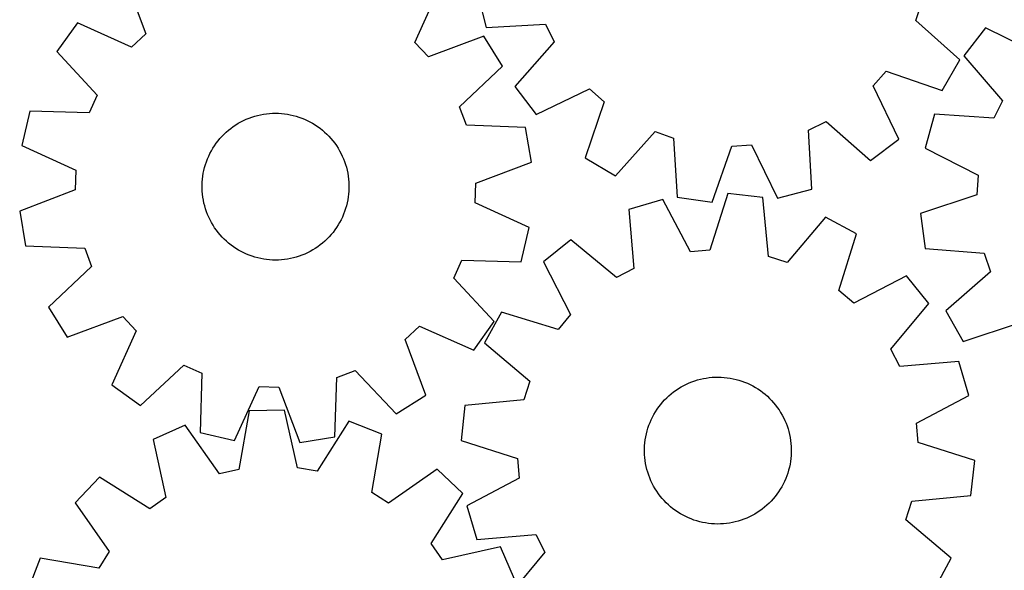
# Model space of a CAD drawing. Header units: millimetres. Extents: x 7 to 1243, y 7 to 1482.
# Tile 11 of 26: x 8 to 330, y 705 to 885. Entities that reach past the tile are written whole.
import ezdxf

# ---------------------------------------------------------------- set-up
doc = ezdxf.new("R2010")
doc.units = ezdxf.units.MM
doc.layers.add('CUT', color=7, linetype='CONTINUOUS', true_color=0x000000)

msp = doc.modelspace()

# ---------------------------------------------------------------- linework, layer by layer
at = {"layer": 'CUT'}
for p, q in [((42.313475, 898.661943), (49.082156, 880.506301)), ((137.037063, 877.655768), (144.967119, 895.335039)), ((157.436366, 893.711917), (160.353862, 882.550659)), ((300.758788, 884.872116), (302.862844, 890.94794)), ((26.711423, 884.03944), (19.994874, 874.660025)), ((44.390695, 876.109384), (26.711423, 884.03944)), ((160.353862, 882.550659), (179.699958, 883.632771)), ((179.699958, 883.632771), (182.508422, 877.848722)), ((315.203713, 871.957529), (300.758788, 884.872116)), ((323.572681, 882.432149), (316.495062, 873.322112)), ((340.928868, 873.817906), (323.572681, 882.432149)), ((49.082156, 880.506301), (44.390695, 876.109384)), ((159.589622, 879.732987), (141.433979, 872.964306)), ((165.684759, 869.938358), (159.589622, 879.732987)), ((141.433979, 872.964306), (137.037063, 877.655768)), ((182.508422, 877.848722), (169.693766, 863.315072)), ((19.994874, 874.660025), (33.196184, 860.476661)), ((316.495062, 873.322112), (329.132561, 858.634157)), ((151.592779, 856.639542), (165.684759, 869.938358)), ((309.374492, 862.002347), (315.203713, 871.957529)), ((286.774182, 863.471616), (291.043193, 868.279759)), ((291.043193, 868.279759), (309.374492, 862.002347)), ((169.693766, 863.315072), (176.660408, 854.119891)), ((176.660408, 854.119891), (194.119765, 862.523063)), ((194.119765, 862.523063), (198.927907, 858.254051)), ((295.177354, 846.01226), (286.774182, 863.471616)), ((33.196184, 860.476661), (30.544465, 854.619095)), ((153.859655, 850.62257), (151.592779, 856.639542)), ((198.927907, 858.254051), (192.650495, 839.922752)), ((329.132561, 858.634157), (326.254174, 852.884585)), ((11.176248, 855.179947), (8.560312, 843.944185)), ((30.544465, 854.619095), (11.176248, 855.179947)), ((81.933902, 852.576135), (82.839884, 852.947473)), ((82.839884, 852.947473), (83.760258, 853.281548)), ((83.760258, 853.281548), (84.693493, 853.577804)), ((84.693493, 853.577804), (85.638035, 853.835749)), ((85.638035, 853.835749), (86.592312, 854.054952)), ((86.592312, 854.054952), (87.554736, 854.235049)), ((87.554736, 854.235049), (88.523705, 854.375741)), ((88.523705, 854.375741), (89.497607, 854.476792)), ((89.497607, 854.476792), (90.474819, 854.538036)), ((90.474819, 854.538036), (91.453717, 854.559369)), ((91.453717, 854.559369), (92.43267, 854.540756)), ((92.43267, 854.540756), (93.410049, 854.482229)), ((93.410049, 854.482229), (94.384227, 854.383885)), ((94.384227, 854.383885), (95.353583, 854.245888)), ((95.353583, 854.245888), (96.316504, 854.068466)), ((96.316504, 854.068466), (97.271387, 853.851916)), ((97.271387, 853.851916), (98.216643, 853.596598)), ((98.216643, 853.596598), (99.150697, 853.302937)), ((99.150697, 853.302937), (100.071997, 852.971421)), ((100.071997, 852.971421), (100.979007, 852.602603)), ((306.922619, 854.201182), (303.870012, 843.076118)), ((326.254174, 852.884585), (306.922619, 854.201182)), ((76.882704, 849.604404), (77.671677, 850.184246)), ((77.671677, 850.184246), (78.483644, 850.731425)), ((78.483644, 850.731425), (79.317255, 851.245029)), ((79.317255, 851.245029), (80.17112, 851.724204)), ((80.17112, 851.724204), (81.04382, 852.168152)), ((81.04382, 852.168152), (81.933902, 852.576135)), ((100.979007, 852.602603), (101.870219, 852.197096)), ((101.870219, 852.197096), (102.74415, 851.755575)), ((102.74415, 851.755575), (103.599344, 851.278775)), ((103.599344, 851.278775), (104.434379, 850.76749)), ((104.434379, 850.76749), (105.247864, 850.22257)), ((105.247864, 850.22257), (106.038445, 849.644923)), ((106.038445, 849.644923), (106.804807, 849.03551)), ((173.223544, 849.928152), (153.859655, 850.62257)), ((175.106474, 838.546586), (173.223544, 849.928152)), ((265.664474, 849.05181), (271.448522, 851.860274)), ((271.448522, 851.860274), (285.982172, 839.045617)), ((73.327256, 846.250827), (73.9824, 846.978482)), ((73.9824, 846.978482), (74.666679, 847.678809)), ((74.666679, 847.678809), (75.378954, 848.350642)), ((75.378954, 848.350642), (76.118039, 848.992864)), ((76.118039, 848.992864), (76.882704, 849.604404)), ((106.804807, 849.03551), (107.545675, 848.395345)), ((107.545675, 848.395345), (108.259814, 847.725494)), ((108.259814, 847.725494), (108.946037, 847.027072)), ((108.946037, 847.027072), (109.603201, 846.301241)), ((202.605677, 834.093531), (215.520264, 848.538456)), ((215.520264, 848.538456), (221.596088, 846.4344)), ((221.596088, 846.4344), (222.8116, 827.096227)), ((266.746585, 829.705713), (265.664474, 849.05181)), ((8.560312, 843.944185), (26.18447, 835.892388)), ((71.019071, 843.091791), (71.547284, 843.916222)), ((71.547284, 843.916222), (72.108684, 844.718422)), ((72.108684, 844.718422), (72.702337, 845.497056)), ((72.702337, 845.497056), (73.327256, 846.250827)), ((109.603201, 846.301241), (110.230212, 845.54921)), ((110.230212, 845.54921), (110.826028, 844.772229)), ((110.826028, 844.772229), (111.389655, 843.971592)), ((111.389655, 843.971592), (111.920157, 843.148632)), ((234.239736, 825.520412), (240.643425, 843.807981)), ((240.643425, 843.807981), (247.061942, 844.189204)), ((247.061942, 844.189204), (255.585327, 826.788218)), ((285.982172, 839.045617), (295.177354, 846.01226)), ((69.254825, 839.599705), (69.642068, 840.499003)), ((69.642068, 840.499003), (70.06567, 841.381758)), ((70.06567, 841.381758), (70.524926, 842.2465)), ((70.524926, 842.2465), (71.019071, 843.091791)), ((111.920157, 843.148632), (112.41665, 842.304719)), ((112.41665, 842.304719), (112.878307, 841.441256)), ((112.878307, 841.441256), (113.304362, 840.559682)), ((113.304362, 840.559682), (113.694103, 839.661463)), ((303.870012, 843.076118), (321.166376, 834.342378)), ((68.081401, 835.867372), (68.317384, 836.817639)), ((68.317384, 836.817639), (68.591931, 837.757489)), ((68.591931, 837.757489), (68.904585, 838.685359)), ((68.904585, 838.685359), (69.254825, 839.599705)), ((113.694103, 839.661463), (114.046883, 838.748095)), ((114.046883, 838.748095), (114.362114, 837.821098)), ((114.362114, 837.821098), (114.639272, 836.882014)), ((114.639272, 836.882014), (114.877896, 835.932407)), ((156.997945, 831.65285), (175.106474, 838.546586)), ((192.650495, 839.922752), (202.605677, 834.093531)), ((26.18447, 835.892388), (25.976195, 829.465934)), ((67.608436, 832.969961), (67.726632, 833.941931)), ((67.726632, 833.941931), (67.884374, 834.90827)), ((67.884374, 834.90827), (68.081401, 835.867372)), ((114.877896, 835.932407), (115.077588, 834.973856)), ((115.077588, 834.973856), (115.238015, 834.007959)), ((115.238015, 834.007959), (115.358912, 833.036322)), ((321.166376, 834.342378), (320.707359, 827.928955)), ((67.491407, 831.01561), (67.529985, 831.993979)), ((67.492768, 830.036481), (67.491407, 831.01561)), ((67.529985, 831.993979), (67.608436, 832.969961)), ((115.358912, 833.036322), (115.440076, 832.060562)), ((115.440076, 832.060562), (115.481373, 831.082303)), ((115.481373, 831.082303), (115.482734, 830.103174)), ((156.78967, 825.226396), (156.997945, 831.65285)), ((25.976195, 829.465934), (7.867666, 822.572198)), ((67.534064, 829.058222), (67.492768, 830.036481)), ((67.615229, 828.082462), (67.534064, 829.058222)), ((67.736125, 827.110825), (67.615229, 828.082462)), ((67.896553, 826.144927), (67.736125, 827.110825)), ((115.247509, 827.176853), (115.089766, 826.210514)), ((115.365704, 828.148823), (115.247509, 827.176853)), ((115.444156, 829.124805), (115.365704, 828.148823)), ((115.482734, 830.103174), (115.444156, 829.124805)), ((222.8116, 827.096227), (234.239736, 825.520412)), ((239.339064, 828.265543), (233.475597, 809.797674)), ((250.808575, 827.026273), (239.339064, 828.265543)), ((255.585327, 826.788218), (266.746585, 829.705713)), ((320.707359, 827.928955), (302.343492, 821.747467)), ((68.096245, 825.186377), (67.896553, 826.144927)), ((68.334868, 824.23677), (68.096245, 825.186377)), ((68.612027, 823.297686), (68.334868, 824.23677)), ((114.656756, 824.301145), (114.382209, 823.361295)), ((114.89274, 825.251412), (114.656756, 824.301145)), ((115.089766, 826.210514), (114.89274, 825.251412)), ((174.413829, 817.174599), (156.78967, 825.226396)), ((218.039952, 826.370955), (206.969258, 823.1267)), ((227.071057, 809.227981), (218.039952, 826.370955)), ((252.591895, 807.732176), (250.808575, 827.026273)), ((7.867666, 822.572198), (9.750597, 811.190632)), ((68.927258, 822.370689), (68.612027, 823.297686)), ((69.280038, 821.45732), (68.927258, 822.370689)), ((69.669779, 820.559102), (69.280038, 821.45732)), ((113.719316, 821.519079), (113.332073, 820.619781)), ((114.069556, 822.433425), (113.719316, 821.519079)), ((114.382209, 823.361295), (114.069556, 822.433425)), ((206.969258, 823.1267), (208.619469, 803.820762)), ((302.343492, 821.747467), (303.780628, 810.301066)), ((70.095833, 819.677528), (69.669779, 820.559102)), ((70.557491, 818.814065), (70.095833, 819.677528)), ((71.053984, 817.970152), (70.557491, 818.814065)), ((71.584485, 817.147192), (71.053984, 817.970152)), ((111.955069, 818.026993), (111.426857, 817.202562)), ((112.449215, 818.872284), (111.955069, 818.026993)), ((112.908471, 819.737026), (112.449215, 818.872284)), ((113.332073, 820.619781), (112.908471, 819.737026)), ((271.211415, 820.625827), (258.726931, 805.807592)), ((281.333613, 815.091699), (271.211415, 820.625827)), ((72.148113, 816.346555), (71.584485, 817.147192)), ((72.743929, 815.569574), (72.148113, 816.346555)), ((73.37094, 814.817543), (72.743929, 815.569574)), ((74.028104, 814.091712), (73.37094, 814.817543)), ((109.646885, 814.867957), (108.991741, 814.140302)), ((110.271803, 815.621728), (109.646885, 814.867957)), ((110.865457, 816.400362), (110.271803, 815.621728)), ((111.426857, 817.202562), (110.865457, 816.400362)), ((171.797893, 805.938837), (174.413829, 817.174599)), ((275.597655, 796.58383), (281.333613, 815.091699)), ((9.750597, 811.190632), (29.114486, 810.496214)), ((74.714327, 813.393289), (74.028104, 814.091712)), ((75.428466, 812.723439), (74.714327, 813.393289)), ((76.169333, 812.083274), (75.428466, 812.723439)), ((76.935696, 811.473861), (76.169333, 812.083274)), ((77.726277, 810.896214), (76.935696, 811.473861)), ((106.091436, 811.51438), (105.302464, 810.934538)), ((106.856102, 812.12592), (106.091436, 811.51438)), ((107.595187, 812.768142), (106.856102, 812.12592)), ((108.307462, 813.439975), (107.595187, 812.768142)), ((108.991741, 814.140302), (108.307462, 813.439975)), ((188.016472, 813.225512), (179.030007, 805.991639)), ((202.920457, 800.843523), (188.016472, 813.225512)), ((29.114486, 810.496214), (31.381362, 804.479242)), ((78.539762, 810.351294), (77.726277, 810.896214)), ((79.374797, 809.840009), (78.539762, 810.351294)), ((80.229991, 809.363209), (79.374797, 809.840009)), ((81.103921, 808.921688), (80.229991, 809.363209)), ((81.995133, 808.516181), (81.103921, 808.921688)), ((82.902144, 808.147363), (81.995133, 808.516181)), ((83.823443, 807.815847), (82.902144, 808.147363)), ((84.757498, 807.522186), (83.823443, 807.815847)), ((99.213883, 807.837236), (98.280648, 807.54098)), ((100.134257, 808.171311), (99.213883, 807.837236)), ((101.040239, 808.542649), (100.134257, 808.171311)), ((101.930321, 808.950632), (101.040239, 808.542649)), ((102.803021, 809.39458), (101.930321, 808.950632)), ((103.656886, 809.873755), (102.803021, 809.39458)), ((104.490496, 810.387359), (103.656886, 809.873755)), ((105.302464, 810.934538), (104.490496, 810.387359)), ((233.475597, 809.797674), (227.071057, 809.227981)), ((303.780628, 810.301066), (323.102642, 808.851174)), ((323.102642, 808.851174), (325.132876, 802.750286)), ((85.702753, 807.266868), (84.757498, 807.522186)), ((86.657636, 807.050318), (85.702753, 807.266868)), ((87.620557, 806.872896), (86.657636, 807.050318)), ((88.589914, 806.734899), (87.620557, 806.872896)), ((89.564092, 806.636554), (88.589914, 806.734899)), ((90.541471, 806.578027), (89.564092, 806.636554)), ((91.520424, 806.559415), (90.541471, 806.578027)), ((92.499321, 806.580748), (91.520424, 806.559415)), ((93.476534, 806.641992), (92.499321, 806.580748)), ((94.450435, 806.743043), (93.476534, 806.641992)), ((95.419404, 806.883735), (94.450435, 806.743043)), ((96.381828, 807.063832), (95.419404, 806.883735)), ((97.336106, 807.283035), (96.381828, 807.063832)), ((98.280648, 807.54098), (97.336106, 807.283035)), ((149.777957, 800.642123), (152.429675, 806.499689)), ((152.429675, 806.499689), (171.797893, 805.938837)), ((179.030007, 805.991639), (187.942665, 788.786787)), ((258.726931, 805.807592), (252.591895, 807.732176)), ((31.381362, 804.479242), (17.289381, 791.180426)), ((208.619469, 803.820762), (202.920457, 800.843523)), ((297.734035, 801.370628), (280.529183, 792.45797)), ((304.967908, 792.384163), (297.734035, 801.370628)), ((325.132876, 802.750286), (310.532428, 790.011788)), ((162.979267, 786.458759), (149.777957, 800.642123)), ((280.529183, 792.45797), (275.597655, 796.58383)), ((292.585918, 777.480178), (304.967908, 792.384163)), ((17.289381, 791.180426), (23.384519, 781.385797)), ((165.308937, 789.591217), (159.774809, 779.469019)), ((183.816806, 783.855259), (165.308937, 789.591217)), ((187.942665, 788.786787), (183.816806, 783.855259)), ((310.532428, 790.011788), (316.240518, 779.98666)), ((23.384519, 781.385797), (41.540162, 788.154478)), ((41.540162, 788.154478), (45.937078, 783.463016)), ((156.262717, 777.079344), (162.979267, 786.458759)), ((316.240518, 779.98666), (334.64658, 786.04135)), ((45.937078, 783.463016), (38.007022, 765.783745)), ((133.891984, 780.612483), (138.583446, 785.0094)), ((138.583446, 785.0094), (156.262717, 777.079344)), ((140.660666, 762.45684), (133.891984, 780.612483)), ((159.774809, 779.469019), (174.593043, 766.984535)), ((295.563158, 771.781167), (292.585918, 777.480178)), ((314.869096, 773.431377), (295.563158, 771.781167)), ((318.113351, 762.360683), (314.869096, 773.431377)), ((47.386437, 759.067196), (61.569802, 772.268506)), ((61.569802, 772.268506), (67.427368, 769.616787)), ((67.427368, 769.616787), (66.866515, 750.248569)), ((111.550248, 768.186807), (117.567221, 770.453684)), ((117.567221, 770.453684), (130.866036, 756.361703)), ((110.85583, 748.822918), (111.550248, 768.186807)), ((174.593043, 766.984535), (172.66846, 760.849499)), ((224.890912, 765.565741), (225.766428, 766.004109)), ((225.766428, 766.004109), (226.659096, 766.406401)), ((226.659096, 766.406401), (227.56743, 766.771948)), ((227.56743, 766.771948), (228.489918, 767.100141)), ((228.489918, 767.100141), (229.425026, 767.390433)), ((229.425026, 767.390433), (230.371195, 767.642342)), ((230.371195, 767.642342), (231.326852, 767.855449)), ((231.326852, 767.855449), (232.290407, 768.029399)), ((232.290407, 768.029399), (233.260254, 768.163901)), ((233.260254, 768.163901), (234.234781, 768.258733)), ((234.234781, 768.258733), (235.212364, 768.313737)), ((235.212364, 768.313737), (236.191378, 768.328821)), ((236.191378, 768.328821), (237.170192, 768.303959)), ((237.170192, 768.303959), (238.147177, 768.239194)), ((238.147177, 768.239194), (239.120708, 768.134632)), ((239.120708, 768.134632), (240.089164, 767.990449)), ((240.089164, 767.990449), (241.050932, 767.806884)), ((241.050932, 767.806884), (242.004413, 767.584242)), ((242.004413, 767.584242), (242.94802, 767.322895)), ((242.94802, 767.322895), (243.880181, 767.023277)), ((243.880181, 767.023277), (244.799345, 766.685886)), ((244.799345, 766.685886), (245.703982, 766.311285)), ((245.703982, 766.311285), (246.592588, 765.900097)), ((38.007022, 765.783745), (47.386437, 759.067196)), ((78.102277, 747.632633), (86.154075, 765.256792)), ((86.154075, 765.256792), (92.580529, 765.048517)), ((92.580529, 765.048517), (99.474265, 746.939988)), ((220.077306, 762.222841), (220.820476, 762.860331)), ((220.820476, 762.860331), (221.58903, 763.466978)), ((221.58903, 763.466978), (222.381688, 764.041771)), ((222.381688, 764.041771), (223.197132, 764.583755)), ((223.197132, 764.583755), (224.034004, 765.092027)), ((224.034004, 765.092027), (224.890912, 765.565741)), ((246.592588, 765.900097), (247.463682, 765.453006)), ((247.463682, 765.453006), (248.315814, 764.970756)), ((248.315814, 764.970756), (249.147568, 764.45415)), ((249.147568, 764.45415), (249.957558, 763.904049)), ((249.957558, 763.904049), (250.744435, 763.321366)), ((250.744435, 763.321366), (251.506891, 762.707073)), ((130.866036, 756.361703), (140.660666, 762.45684)), ((172.66846, 760.849499), (153.374363, 759.066179)), ((217.382527, 759.386401), (218.012245, 760.136167)), ((218.012245, 760.136167), (218.672021, 760.859625)), ((218.672021, 760.859625), (219.360757, 761.555569)), ((219.360757, 761.555569), (220.077306, 762.222841)), ((251.506891, 762.707073), (252.243657, 762.062192)), ((252.243657, 762.062192), (252.953505, 761.387796)), ((252.953505, 761.387796), (253.635255, 760.685007)), ((253.635255, 760.685007), (254.287772, 759.954996)), ((254.287772, 759.954996), (254.90997, 759.198976)), ((300.970376, 753.329579), (318.113351, 762.360683)), ((82.870135, 757.254967), (79.492114, 738.17536)), ((94.402922, 757.538328), (82.870135, 757.254967)), ((98.713875, 738.64764), (94.402922, 757.538328)), ((153.374363, 759.066179), (152.135092, 747.596668)), ((215.184409, 756.149812), (215.68394, 756.99193)), ((215.68394, 756.99193), (216.217405, 757.812973)), ((216.217405, 757.812973), (216.783915, 758.611572)), ((216.783915, 758.611572), (217.382527, 759.386401)), ((254.90997, 759.198976), (255.500813, 758.418208)), ((255.500813, 758.418208), (256.059318, 757.613989)), ((256.059318, 757.613989), (256.584555, 756.787659)), ((256.584555, 756.787659), (257.07565, 755.940594)), ((115.471397, 753.883066), (105.049064, 737.54852)), ((126.234741, 749.731452), (115.471397, 753.883066)), ((213.541366, 752.599088), (213.897436, 753.511178)), ((213.897436, 753.511178), (214.290413, 754.407986)), ((214.290413, 754.407986), (214.719642, 755.288019)), ((214.719642, 755.288019), (215.184409, 756.149812)), ((257.07565, 755.940594), (257.531786, 755.074202)), ((257.531786, 755.074202), (257.952204, 754.189925)), ((257.952204, 754.189925), (258.336203, 753.289237)), ((258.336203, 753.289237), (258.683145, 752.373635)), ((301.54007, 746.925038), (300.970376, 753.329579)), ((62.006593, 752.569432), (51.460125, 747.894234)), ((73.218548, 736.766442), (62.006593, 752.569432)), ((66.866515, 750.248569), (78.102277, 747.632633)), ((212.700209, 749.786413), (212.942254, 750.735154)), ((212.942254, 750.735154), (213.222796, 751.673232)), ((213.222796, 751.673232), (213.541366, 752.599088)), ((258.683145, 752.373635), (258.992452, 751.444644)), ((258.992452, 751.444644), (259.263609, 750.50381)), ((259.263609, 750.50381), (259.496166, 749.552699)), ((51.460125, 747.894234), (55.640691, 728.974263)), ((99.474265, 746.939988), (110.85583, 748.822918)), ((122.988389, 730.629001), (126.234741, 749.731452)), ((152.135092, 747.596668), (170.602961, 741.733202)), ((212.124076, 745.916619), (212.208757, 746.89208)), ((212.208757, 746.89208), (212.333155, 747.863276)), ((212.333155, 747.863276), (212.497064, 748.828589)), ((212.497064, 748.828589), (212.700209, 749.786413)), ((259.496166, 749.552699), (259.689734, 748.592893)), ((259.689734, 748.592893), (259.843992, 747.625991)), ((259.843992, 747.625991), (259.958683, 746.653602)), ((259.958683, 746.653602), (260.033617, 745.677344)), ((320.007939, 741.061572), (301.54007, 746.925038)), ((212.074364, 743.959398), (212.079254, 744.938516)), ((212.109414, 742.980896), (212.074364, 743.959398)), ((212.079254, 744.938516), (212.124076, 745.916619)), ((260.063778, 743.719724), (260.018955, 742.741621)), ((260.033617, 745.677344), (260.068668, 744.698841)), ((260.068668, 744.698841), (260.063778, 743.719724)), ((170.602961, 741.733202), (171.172655, 735.328661)), ((212.184348, 742.004638), (212.109414, 742.980896)), ((212.299039, 741.032249), (212.184348, 742.004638)), ((212.453297, 740.065347), (212.299039, 741.032249)), ((259.809876, 740.794964), (259.645967, 739.829651)), ((259.934274, 741.766159), (259.809876, 740.794964)), ((260.018955, 742.741621), (259.934274, 741.766159)), ((318.768668, 729.592061), (320.007939, 741.061572)), ((79.492114, 738.17536), (73.218548, 736.766442)), ((105.049064, 737.54852), (98.713875, 738.64764)), ((144.300666, 738.291873), (128.420726, 727.189175)), ((152.655945, 730.337328), (144.300666, 738.291873)), ((212.646866, 739.105541), (212.453297, 740.065347)), ((212.879422, 738.15443), (212.646866, 739.105541)), ((213.150579, 737.213596), (212.879422, 738.15443)), ((213.459886, 736.284605), (213.150579, 737.213596)), ((258.920236, 736.985007), (258.601665, 736.059152)), ((259.200777, 737.923086), (258.920236, 736.985007)), ((259.442822, 738.871827), (259.200777, 737.923086)), ((259.645967, 739.829651), (259.442822, 738.871827)), ((33.977802, 735.581232), (26.023257, 727.225954)), ((50.38384, 725.271803), (33.977802, 735.581232)), ((171.172655, 735.328661), (154.02968, 726.297557)), ((213.806828, 735.369003), (213.459886, 736.284605)), ((214.190827, 734.468314), (213.806828, 735.369003)), ((214.611245, 733.584038), (214.190827, 734.468314)), ((257.852619, 734.250253), (257.42339, 733.370221)), ((258.245595, 735.147061), (257.852619, 734.250253)), ((258.601665, 736.059152), (258.245595, 735.147061)), ((128.420726, 727.189175), (122.988389, 730.629001)), ((215.067381, 732.717646), (214.611245, 733.584038)), ((215.558476, 731.87058), (215.067381, 732.717646)), ((216.083713, 731.04425), (215.558476, 731.87058)), ((216.642218, 730.240032), (216.083713, 731.04425)), ((255.925626, 730.845267), (255.359117, 730.046667)), ((256.459091, 731.66631), (255.925626, 730.845267)), ((256.958623, 732.508428), (256.459091, 731.66631)), ((257.42339, 733.370221), (256.958623, 732.508428)), ((55.640691, 728.974263), (50.38384, 725.271803)), ((142.346515, 713.93129), (152.655945, 730.337328)), ((217.233061, 729.459263), (216.642218, 730.240032)), ((217.855259, 728.703244), (217.233061, 729.459263)), ((218.507776, 727.973233), (217.855259, 728.703244)), ((219.189526, 727.270444), (218.507776, 727.973233)), ((253.47101, 727.798615), (252.782274, 727.102671)), ((254.130786, 728.522072), (253.47101, 727.798615)), ((254.760504, 729.271839), (254.130786, 728.522072)), ((255.359117, 730.046667), (254.760504, 729.271839)), ((297.549988, 721.673705), (299.474571, 727.808741)), ((299.474571, 727.808741), (318.768668, 729.592061)), ((26.023257, 727.225954), (37.125956, 711.346013)), ((154.02968, 726.297557), (157.273936, 715.226862)), ((219.899374, 726.596048), (219.189526, 727.270444)), ((220.63614, 725.951166), (219.899374, 726.596048)), ((221.398596, 725.336873), (220.63614, 725.951166)), ((222.185474, 724.754191), (221.398596, 725.336873)), ((222.995463, 724.204089), (222.185474, 724.754191)), ((223.827217, 723.687484), (222.995463, 724.204089)), ((249.761343, 724.616468), (248.945899, 724.074485)), ((250.554001, 725.191262), (249.761343, 724.616468)), ((251.322555, 725.797909), (250.554001, 725.191262)), ((252.065725, 726.435399), (251.322555, 725.797909)), ((252.782274, 727.102671), (252.065725, 726.435399)), ((224.67935, 723.205234), (223.827217, 723.687484)), ((225.550444, 722.758143), (224.67935, 723.205234)), ((226.439049, 722.346955), (225.550444, 722.758143)), ((227.343686, 721.972354), (226.439049, 722.346955)), ((228.262851, 721.634963), (227.343686, 721.972354)), ((229.195012, 721.335345), (228.262851, 721.634963)), ((230.138618, 721.073997), (229.195012, 721.335345)), ((231.092099, 720.851356), (230.138618, 721.073997)), ((241.771836, 721.015897), (240.816179, 720.802791)), ((242.718006, 721.267807), (241.771836, 721.015897)), ((243.653113, 721.558099), (242.718006, 721.267807)), ((244.575601, 721.886292), (243.653113, 721.558099)), ((245.483935, 722.251838), (244.575601, 721.886292)), ((246.376603, 722.65413), (245.483935, 722.251838)), ((247.25212, 723.092498), (246.376603, 722.65413)), ((248.109027, 723.566213), (247.25212, 723.092498)), ((248.945899, 724.074485), (248.109027, 723.566213)), ((312.368222, 709.18922), (297.549988, 721.673705)), ((232.053867, 720.667791), (231.092099, 720.851356)), ((233.022323, 720.523607), (232.053867, 720.667791)), ((233.995854, 720.419046), (233.022323, 720.523607)), ((234.972839, 720.354281), (233.995854, 720.419046)), ((235.951653, 720.329419), (234.972839, 720.354281)), ((236.930667, 720.344503), (235.951653, 720.329419)), ((237.908251, 720.399506), (236.930667, 720.344503)), ((238.882777, 720.494338), (237.908251, 720.399506)), ((239.852625, 720.628841), (238.882777, 720.494338)), ((240.816179, 720.802791), (239.852625, 720.628841)), ((157.273936, 715.226862), (176.579873, 716.877073)), ((176.579873, 716.877073), (179.557113, 711.178061)), ((37.125956, 711.346013), (33.686129, 705.913676)), ((146.048975, 708.67444), (142.346515, 713.93129)), ((164.968946, 712.855006), (146.048975, 708.67444)), ((169.644144, 702.308537), (164.968946, 712.855006)), ((14.583679, 709.160028), (10.432064, 698.396685)), ((33.686129, 705.913676), (14.583679, 709.160028)), ((179.557113, 711.178061), (167.175124, 696.274077)), ((306.834094, 699.067022), (312.368222, 709.18922))]:
    msp.add_line(p, q, dxfattribs=at)

doc.saveas('drawing.dxf')
